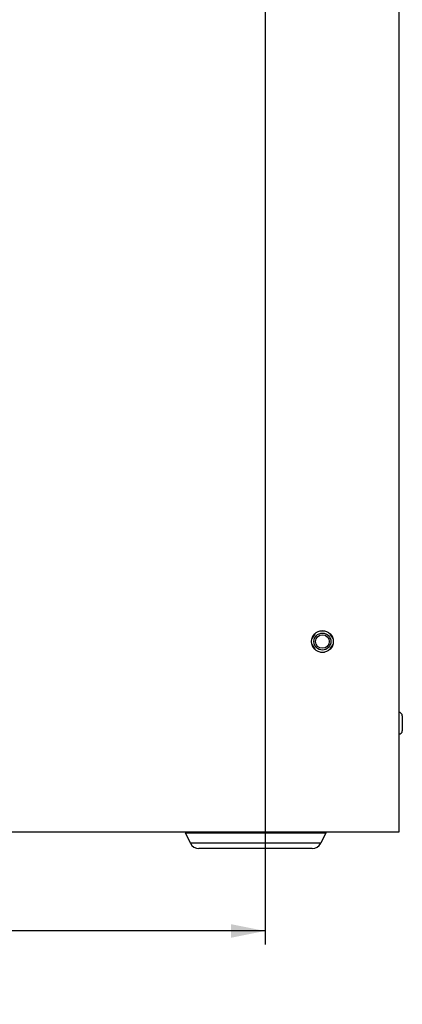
# Model space of a CAD drawing. Header units: millimetres. Extents: x 0 to 594, y 0 to 420.
# Tile 16 of 26: x 410 to 438, y 46 to 118. Entities that reach past the tile are written whole.
import ezdxf

# ---------------------------------------------------------------- set-up
doc = ezdxf.new("R2010")
doc.units = ezdxf.units.MM
doc.header["$LTSCALE"] = 32.67
doc.layers.get('0').update_dxf_attribs({"linetype": 'CONTINUOUS'})
doc.layers.add('02___PRT_ALL_AXES', color=7, linetype='CONTINUOUS')
doc.styles.get("Standard").update_dxf_attribs({"font": 'arial.ttf'})
doc.dimstyles.new('DIMSTYLE_3', dxfattribs={"dimtxt": 3.5, "dimasz": 2.5, "dimexe": 1, "dimexo": 0.0625, "dimgap": 0.875, "dimtad": 1, "dimlfac": 5, "dimdsep": 46, "dimtxsty": 'STANDARD', "dimblk": '_FILLED', "dimblk1": '_FILLED', "dimblk2": '_FILLED', "dimcen": 0.09, "dimclrt": 5, "dimazin": 2, "dimtfac": 1, "dimtofl": 0, "dimtmove": 0, "dimatfit": 3, "dimldrblk": '_FILLED', "dimfxl": 1, "dimtolj": 1, "dimarcsym": 0})

# ---------------------------------------------------------------- blocks, each defined once
blk = doc.blocks.new('_FILLED')
at = {"color": 0, "linetype": 'BYBLOCK'}
blk.add_solid([(0, 0), (-1, 0.2), (-1, -0.2)], dxfattribs=at)
blk = doc.blocks.new('*D24')
at = {"color": 2, "linetype": 'CONTINUOUS'}
for p, q in [((356.32, 143.704), (356.32, 49.918)), ((427.72, 143.704), (427.72, 49.918)), ((356.32, 50.918), (392.02, 50.918)), ((427.72, 50.918), (392.02, 50.918))]:
    blk.add_line(p, q, dxfattribs=at)
at = {"color": 2, "linetype": 'CONTINUOUS', "xscale": 2.5, "yscale": 2.5, "zscale": 2.5, "rotation": 180}
blk.add_blockref('_FILLED', (356.32, 50.918), dxfattribs=at)
at = {"color": 2, "linetype": 'CONTINUOUS', "xscale": 2.5, "yscale": 2.5, "zscale": 2.5}
blk.add_blockref('_FILLED', (427.72, 50.918), dxfattribs=at)
at = {"color": 5, "linetype": 'CONTINUOUS', "insert": (388.63, 55.293), "char_height": 3.5, "width": 14.9368, "attachment_point": 2, "line_spacing_factor": 0.9}
blk.add_mtext('357\\P[14.06]', dxfattribs=at)

msp = doc.modelspace()

# ---------------------------------------------------------------- linework, layer by layer
at = {"color": 7, "linetype": 'CONTINUOUS'}
for p, q in [((437.5197, 285.1287), (437.5197, 58.1668)), ((431.3591, 72.7359), (431.1665, 72.4023)), ((432.0705, 72.9368), (431.7689, 72.9368)), ((432.6728, 72.4023), (432.4802, 72.7359)), ((431.1665, 71.9313), (431.3591, 71.5977)), ((432.4802, 71.5977), (432.6728, 71.9313)), ((431.7689, 71.3968), (432.0705, 71.3968)), ((437.7797, 66.7168), (437.7797, 65.6168)), ((437.5197, 58.1668), (346.5197, 58.1668))]:
    msp.add_line(p, q, dxfattribs=at)
for radius in [0.625, 0.5]:
    msp.add_circle((431.9197, 72.1668), radius, dxfattribs=at)
for centre, start, end in [((437.5297, 66.7168), 0, 90), ((437.5297, 65.6168), 270, 360)]:
    msp.add_arc(centre, 0.25, start, end, dxfattribs=at)
at = {"layer": '02___PRT_ALL_AXES', "color": 3, "linetype": 'CONTINUOUS'}
for p, q in [((421.8619, 58.1115), (432.1774, 58.1115)), ((421.8619, 58.1115), (422.2408, 57.3537)), ((432.1774, 58.1115), (431.7986, 57.3537)), ((431.7986, 57.3537), (422.2408, 57.3537)), ((431.1725, 56.9668), (422.8669, 56.9668))]:
    msp.add_line(p, q, dxfattribs=at)
at = {"layer": '02___PRT_ALL_AXES', "color": 7, "linetype": 'CONTINUOUS'}
msp.add_circle((431.9197, 72.1668), 0.8, dxfattribs=at)
at = {"layer": '02___PRT_ALL_AXES', "color": 3, "linetype": 'CONTINUOUS'}
for centre, start, end in [((422.8669, 57.6668), 206.565051, 270), ((431.1725, 57.6668), 270, 333.434949)]:
    msp.add_arc(centre, 0.7, start, end, dxfattribs=at)

# ---------------------------------------------------------------- dimensions: what is measured, and where the dimension line sits
at = {"color": 2, "linetype": 'CONTINUOUS'}
dim = msp.add_linear_dim(base=(427.7197, 50.9181), p1=(356.3197, 143.7668), p2=(427.7197, 143.7668), text='<>\\P[]', dimstyle='DIMSTYLE_3', dxfattribs=at)
dim.commit()
dim.dimension.update_dxf_attribs({"geometry": '*D24', "text_midpoint": (392.0197, 50.9181), "dimtype": 160})

doc.saveas('drawing.dxf')
